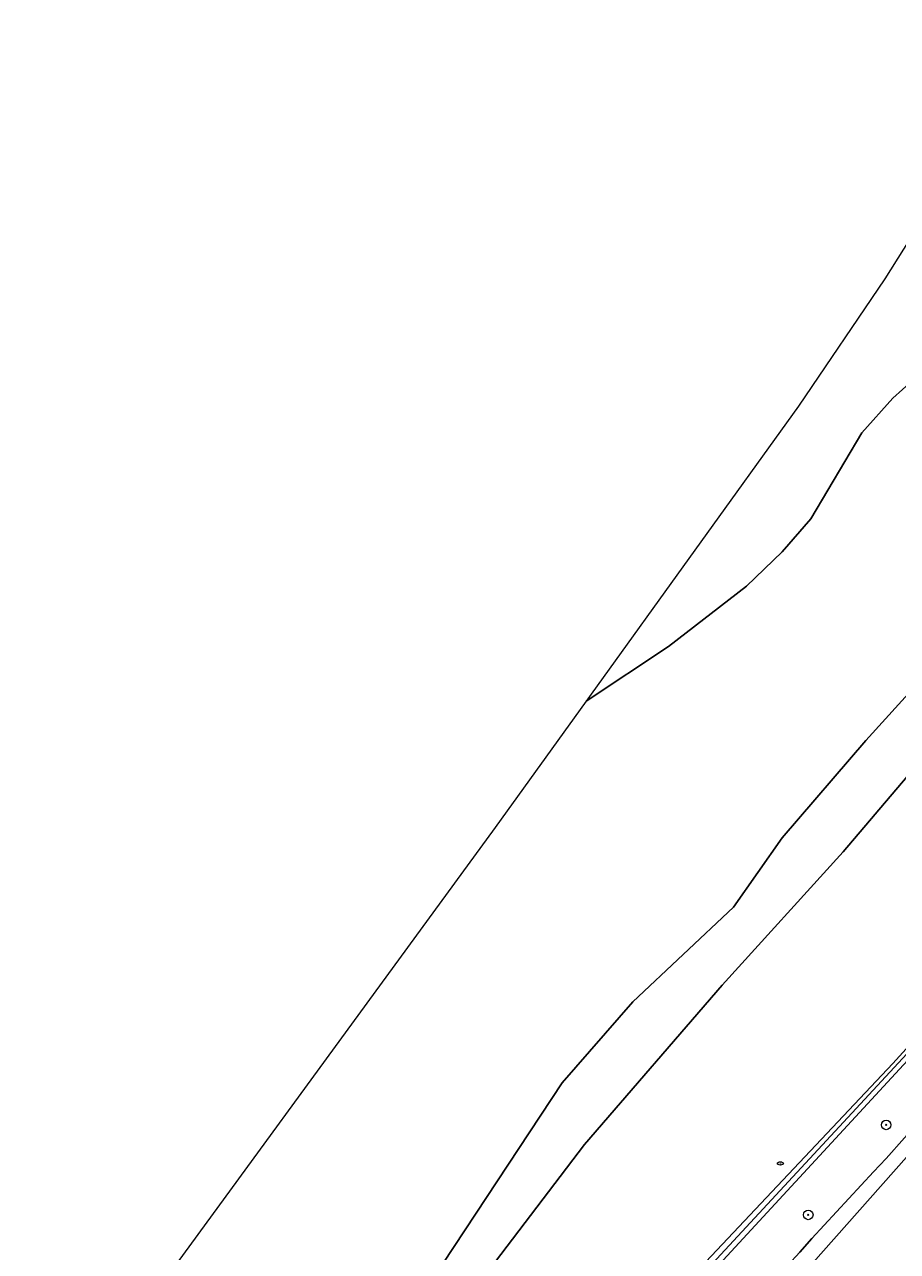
# Model space of a CAD drawing. Header units: metres. Extents: x 187916 to 189411, y 333285 to 334910.
# Tile 36 of 256: x 187963 to 188035, y 334466 to 334568. Entities that reach past the tile are written whole.
import ezdxf
from ezdxf.enums import TextEntityAlignment as Align

# ---------------------------------------------------------------- set-up
doc = ezdxf.new("R2010")
doc.units = ezdxf.units.M
for name, color, linetype, lineweight in [('B-WE-GR-BEPLANTING_CULTUUR_HEESTERS-GV', 253, 'Continuous', 15), ('B-WE-GR-BOOM-S', 253, 'Continuous', 15), ('B-WE-IE-MEUBILAIR-S', 253, 'Continuous', 15), ('B-WE-IE-TERREINAFSCHEIDING_KUNSTMATIG_MUUR-G', 253, 'IE-TERREINAFSCHEIDING_KUNSTMATIG-SO', 15), ('B-WE-OG-TERREIN_ERF-GV', 253, 'Continuous', 15), ('B-WE-VH-GESLOTENVERHARDING_ASFALT-GV', 253, 'Continuous', 15)]:
    doc.layers.add(name, color=color, linetype=linetype, lineweight=lineweight)
doc.styles.add('NLCS-ISO', font='NLCS-ISO.ttf')
doc.linetypes.add('IE-TERREINAFSCHEIDING_KUNSTMATIG-SO', pattern='A,4,[82,NLCS.SHX,S=0.75,R=90,X=0,Y=0],4,-2', length=10)

# ---------------------------------------------------------------- blocks, each defined once
blk = doc.blocks.new('SIE-MEUBILAIR_PUT_BRANDKRAAN-SO')
blk.add_ellipse((0, 0), major_axis=(1.25, 0), ratio=0.54)
at = {"style": 'NLCS-ISO'}
blk.add_text('bk', height=0.75, dxfattribs=at).set_placement((0.03, 0), align=Align.MIDDLE_CENTER)
blk = doc.blocks.new('SGR-BOOM_GBKN-SO')
at = {"linetype": 'ByBlock', "lineweight": 18}
h = blk.add_hatch(color=0, dxfattribs=at)
h.dxf.hatch_style = 1
edge = h.paths.add_edge_path()
edge.add_arc((0, 0), 0.25, 0, 360)
at = {"color": 0, "linetype": 'ByBlock', "lineweight": 18}
for radius in [2, 0.25]:
    blk.add_circle((0, 0), radius, dxfattribs=at)
at = {"color": 0, "linetype": 'ByBlock', "lineweight": 18, "style": 'NLCS-ISO'}
blk.add_attdef('SOORT', (2.5, 0), '', height=1.5, dxfattribs=at)
blk = doc.blocks.new('DTM')
at = {"layer": 'B-WE-GR-BEPLANTING_CULTUUR_HEESTERS-GV', "ltscale": 0.2, "flags": 128}
for points in [[(188087.228, 334542.14), (188085.547, 334539.562), (188071.978, 334521.301), (188065.145, 334513.152), (188042.285, 334488.505), (188040.314, 334486.38), (188013.616, 334457.441), (188014.718, 334456.356), (187982.822, 334414.89), (187977.501, 334411.717), (187971.493, 334410.857), (187970.78, 334410.629), (187971.227, 334410.636), (187973.734, 334410.677), (187978.194, 334411.58), (187984.946, 334414.064), (188000, 334433.724)], [(188026.317, 334464.948), (188027.333, 334466.07), (188028.351, 334467.189), (188029.373, 334468.305), (188030.397, 334469.419), (188031.424, 334470.53), (188032.454, 334471.639), (188033.487, 334472.745), (188034.523, 334473.848), (188045.213, 334485.911), (188063.705, 334506.778)]]:
    blk.add_lwpolyline(points, dxfattribs=at)
at = {"layer": 'B-WE-IE-TERREINAFSCHEIDING_KUNSTMATIG_MUUR-G', "ltscale": 0.2, "flags": 128}
blk.add_lwpolyline([(187971.493, 334410.857), (187977.501, 334411.717), (187982.822, 334414.89), (188014.718, 334456.356), (188013.616, 334457.441), (188040.314, 334486.38), (188042.285, 334488.505), (188065.145, 334513.152), (188071.978, 334521.301), (188085.547, 334539.562), (188087.228, 334542.14)], dxfattribs=at)
at = {"layer": 'B-WE-OG-TERREIN_ERF-GV', "ltscale": 0.2, "flags": 128}
for points in [[(188047.724, 334568.253), (188034.408, 334547.092), (188027.235, 334536.494), (188009.969, 334512.509), (188009.558, 334511.938), (188016.414, 334516.478), (188022.9, 334521.497), (188025.872, 334524.373), (188028.258, 334527.117), (188032.499, 334534.257), (188035.081, 334537.164), (188037.498, 334539.323)], [(188038.543, 334514.949), (188032.823, 334508.669), (188025.865, 334500.553), (188021.82, 334494.782), (188013.442, 334486.909), (188007.566, 334480.171), (187997.647, 334465.162)], [(187997.647, 334465.162), (188007.566, 334480.171), (188013.442, 334486.909), (188021.82, 334494.782), (188025.865, 334500.553), (188032.823, 334508.669), (188038.543, 334514.949)], [(188037.498, 334539.323), (188035.081, 334537.164), (188032.499, 334534.257), (188028.258, 334527.117), (188025.872, 334524.373), (188022.9, 334521.497), (188016.414, 334516.478), (188009.558, 334511.938), (188001.978, 334501.409), (187966.556, 334452.902)], [(188000, 334462.622), (188009.423, 334475.04), (188020.872, 334488.282), (188030.949, 334499.378), (188041.597, 334511.942), (188044.834, 334516.047), (188062.083, 334538.691), (188075.385, 334556.501), (188077.656, 334558.62), (188078.659, 334559.037), (188079.522, 334559.178), (188082.55, 334558.953), (188083.966, 334557.693), (188084.459, 334557.543), (188085.798, 334557.766), (188087.555, 334557.711), (188090.854, 334556.699), (188091.471, 334556.775), (188094.004, 334559.674)], [(188094.004, 334559.674), (188091.471, 334556.775), (188090.854, 334556.699), (188087.555, 334557.711), (188085.798, 334557.766), (188084.459, 334557.543), (188083.966, 334557.693), (188082.55, 334558.953), (188079.522, 334559.178), (188078.659, 334559.037), (188077.656, 334558.62), (188075.385, 334556.501), (188062.083, 334538.691), (188044.834, 334516.047), (188041.597, 334511.942), (188030.949, 334499.378), (188020.872, 334488.282), (188009.423, 334475.04), (188000, 334462.622)], [(188014.03, 334459.445), (188035.088, 334481.756), (188056.709, 334505.594), (188061.538, 334511.031), (188073.697, 334526.107), (188079.493, 334533.989), (188086.528, 334543.939), (188088.337, 334546.875), (188088.414, 334547.6), (188088.275, 334548.157), (188088.345, 334548.776), (188088.715, 334549.224), (188089.321, 334549.478), (188090.217, 334549.35), (188090.644, 334549.056), (188091.024, 334548.574), (188090.886, 334547.852), (188090.209, 334546.726)], [(188090.21, 334546.727), (188090.886, 334547.852), (188091.024, 334548.574), (188090.644, 334549.056), (188090.217, 334549.35), (188089.321, 334549.478), (188088.715, 334549.224), (188088.345, 334548.776), (188088.275, 334548.157), (188088.414, 334547.6), (188088.337, 334546.875), (188086.528, 334543.939), (188079.493, 334533.989), (188073.697, 334526.107), (188061.538, 334511.031), (188056.709, 334505.594), (188035.088, 334481.756), (188014.03, 334459.445)], [(187962.816, 334416.001), (187966.147, 334413.495), (187971.493, 334410.857), (187977.501, 334411.717), (187982.822, 334414.89), (188014.718, 334456.356), (188013.616, 334457.441), (188040.314, 334486.38), (188042.285, 334488.505), (188065.145, 334513.152), (188071.978, 334521.301), (188085.547, 334539.562), (188087.228, 334542.14)], [(187978.588, 334416.29), (187980.086, 334417.083), (187981.651, 334417.692), (187984.065, 334419.193), (187986.126, 334421.211), (187992.683, 334429.211), (188000, 334438.467), (188014.135, 334456.347), (188013.032, 334457.52), (188040.822, 334487.517), (188057.111, 334505.383), (188063.561, 334511.955), (188068.825, 334517.886), (188074.135, 334524.78), (188081.996, 334535.387), (188086.987, 334542.26)], [(188086.987, 334542.26), (188081.996, 334535.387), (188074.135, 334524.78), (188068.825, 334517.886), (188063.561, 334511.955), (188057.111, 334505.383), (188040.822, 334487.517), (188013.032, 334457.52), (188014.135, 334456.347), (188000, 334438.467), (187992.683, 334429.211), (187986.126, 334421.211), (187984.065, 334419.193), (187981.651, 334417.692), (187980.086, 334417.083), (187978.588, 334416.29)]]:
    blk.add_lwpolyline(points, dxfattribs=at)
at = {"layer": 'B-WE-VH-GESLOTENVERHARDING_ASFALT-GV', "ltscale": 0.2, "flags": 128}
for points in [[(188063.705, 334506.778), (188045.213, 334485.911), (188034.523, 334473.848), (188033.487, 334472.745), (188032.454, 334471.639), (188031.424, 334470.53), (188030.397, 334469.419), (188029.373, 334468.305), (188028.351, 334467.189), (188027.333, 334466.07), (188026.317, 334464.948), (188027.363, 334463.983), (188054.787, 334494.913), (188064.595, 334505.99)], [(188064.595, 334505.99), (188054.787, 334494.913), (188027.363, 334463.983), (188031.919, 334459.78), (188032.324, 334460.235), (188032.661, 334460.62), (188041.841, 334470.813), (188042.221, 334471.214), (188045.426, 334474.687), (188050.302, 334479.919), (188052.219, 334481.867), (188052.607, 334482.228)]]:
    blk.add_lwpolyline(points, dxfattribs=at)
at = {"layer": 'B-WE-GR-BOOM-S', "xscale": 0.2, "yscale": 0.2, "zscale": 0.2}
for p in [(188034.53, 334476.66), (188028.04, 334469.17)]:
    blk.add_blockref('SGR-BOOM_GBKN-SO', p, dxfattribs=at)
at = {"layer": 'B-WE-IE-MEUBILAIR-S', "xscale": 0.2, "yscale": 0.2, "zscale": 0.2}
blk.add_blockref('SIE-MEUBILAIR_PUT_BRANDKRAAN-SO', (188025.725, 334473.446), dxfattribs=at)

msp = doc.modelspace()

# ---------------------------------------------------------------- block references
msp.add_blockref('DTM', (0, 0))

doc.saveas('drawing.dxf')
